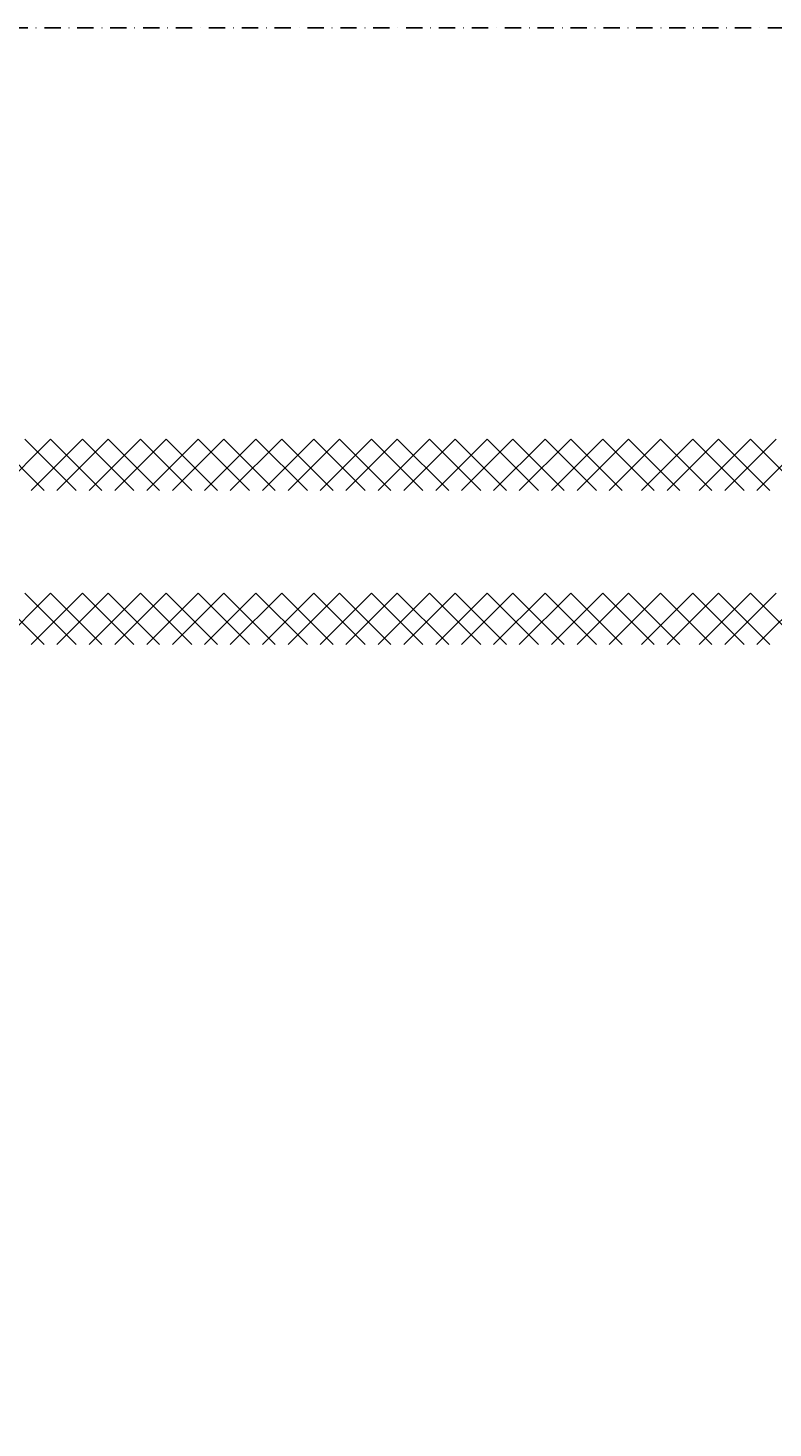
# Model space of a CAD drawing. Header units: millimetres. Extents: x -16263 to 65836, y 12201 to 60971.
# Tile 35 of 66: x 54770 to 55060, y 13546 to 14091. Entities that reach past the tile are written whole.
import ezdxf

# ---------------------------------------------------------------- set-up
doc = ezdxf.new("R2010")
doc.units = ezdxf.units.MM
doc.linetypes.add('DASHDOT', pattern=[25.4, 12.7, -6.35, 0, -6.35])
for name, color, linetype in [('AL$4A---_STEMPEL', 7, 'Continuous'), ('maat', 1, 'Continuous'), ('stramien', 1, 'DASHDOT'), ('vanarris', 253, 'Continuous')]:
    doc.layers.add(name, color=color, linetype=linetype)
doc.styles.get("Standard").update_dxf_attribs({"font": 'arial.ttf'})
doc.dimstyles.new('Annotative', dxfattribs={"dimscale": 0, "dimtxt": 2.5, "dimasz": 2.5, "dimexe": 1.25, "dimexo": 0.625, "dimtad": 1, "dimtxsty": 'Standard', "dimcen": 2.5, "dimadec": 0, "dimazin": 0, "dimtfac": 1, "dimtmove": 0, "dimatfit": 3, "dimfxl": 1, "dimarcsym": 0})

# ---------------------------------------------------------------- blocks, each defined once
blk = doc.blocks.new('vanarris noord')
at = {"layer": 'vanarris', "lineweight": 25}
for p, q in [((38320, -5945), (38300, -5925)), ((38322.5, -5925), (38302.5, -5945)), ((38312.5, -5925), (38332.5, -5945)), ((38315, -5945), (38335, -5925)), ((38342.5, -5945), (38322.5, -5925)), ((38345, -5925), (38325, -5945)), ((38335, -5925), (38355, -5945)), ((38337.5, -5945), (38357.5, -5925)), ((38365, -5945), (38345, -5925)), ((38367.5, -5925), (38347.5, -5945)), ((38357.5, -5925), (38377.5, -5945)), ((38360, -5945), (38380, -5925)), ((38387.5, -5945), (38367.5, -5925)), ((38390, -5925), (38370, -5945)), ((38380, -5925), (38400, -5945)), ((38382.5, -5945), (38402.5, -5925)), ((38410, -5945), (38390, -5925)), ((38412.5, -5925), (38392.5, -5945)), ((38402.5, -5925), (38422.5, -5945)), ((38405, -5945), (38425, -5925)), ((38432.5, -5945), (38412.5, -5925)), ((38435, -5925), (38415, -5945)), ((38425, -5925), (38445, -5945)), ((38427.5, -5945), (38447.5, -5925)), ((38455, -5945), (38435, -5925)), ((38457.5, -5925), (38437.5, -5945)), ((38447.5, -5925), (38467.5, -5945)), ((38450, -5945), (38470, -5925)), ((38477.5, -5945), (38457.5, -5925)), ((38480, -5925), (38460, -5945)), ((38470, -5925), (38490, -5945)), ((38472.5, -5945), (38492.5, -5925)), ((38500, -5945), (38480, -5925)), ((38502.5, -5925), (38482.5, -5945)), ((38492.5, -5925), (38512.5, -5945)), ((38495, -5945), (38515, -5925)), ((38522.5, -5945), (38502.5, -5925)), ((38525, -5925), (38505, -5945)), ((38515, -5925), (38535, -5945)), ((38517.5, -5945), (38537.5, -5925)), ((38545, -5945), (38525, -5925)), ((38547.5, -5925), (38527.5, -5945)), ((38537.5, -5925), (38557.5, -5945)), ((38540, -5945), (38560, -5925)), ((38567.5, -5945), (38547.5, -5925)), ((38572.5, -5925), (38552.5, -5945)), ((38560, -5925), (38580, -5945)), ((38562.5, -5945), (38582.5, -5925)), ((38592.5, -5945), (38572.5, -5925)), ((38595, -5925), (38575, -5945)), ((38582.5, -5925), (38602.5, -5945)), ((38585, -5945), (38605, -5925)), ((38615, -5945), (38595, -5925)), ((38617.5, -5925), (38597.5, -5945)), ((38320, -6005), (38300, -5985)), ((38322.5, -5985), (38302.5, -6005)), ((38312.5, -5985), (38332.5, -6005)), ((38315, -6005), (38335, -5985)), ((38342.5, -6005), (38322.5, -5985)), ((38345, -5985), (38325, -6005)), ((38335, -5985), (38355, -6005)), ((38337.5, -6005), (38357.5, -5985)), ((38365, -6005), (38345, -5985)), ((38367.5, -5985), (38347.5, -6005)), ((38357.5, -5985), (38377.5, -6005)), ((38360, -6005), (38380, -5985)), ((38387.5, -6005), (38367.5, -5985)), ((38390, -5985), (38370, -6005)), ((38380, -5985), (38400, -6005)), ((38382.5, -6005), (38402.5, -5985)), ((38410, -6005), (38390, -5985)), ((38412.5, -5985), (38392.5, -6005)), ((38402.5, -5985), (38422.5, -6005)), ((38405, -6005), (38425, -5985)), ((38432.5, -6005), (38412.5, -5985)), ((38435, -5985), (38415, -6005)), ((38425, -5985), (38445, -6005)), ((38427.5, -6005), (38447.5, -5985)), ((38455, -6005), (38435, -5985)), ((38457.5, -5985), (38437.5, -6005)), ((38447.5, -5985), (38467.5, -6005)), ((38450, -6005), (38470, -5985)), ((38477.5, -6005), (38457.5, -5985)), ((38480, -5985), (38460, -6005)), ((38470, -5985), (38490, -6005)), ((38472.5, -6005), (38492.5, -5985)), ((38500, -6005), (38480, -5985)), ((38502.5, -5985), (38482.5, -6005)), ((38492.5, -5985), (38512.5, -6005)), ((38495, -6005), (38515, -5985)), ((38522.5, -6005), (38502.5, -5985)), ((38525, -5985), (38505, -6005)), ((38515, -5985), (38535, -6005)), ((38517.5, -6005), (38537.5, -5985)), ((38545, -6005), (38525, -5985)), ((38547.5, -5985), (38527.5, -6005)), ((38537.5, -5985), (38557.5, -6005)), ((38540, -6005), (38560, -5985)), ((38567.5, -6005), (38547.5, -5985)), ((38572.5, -5985), (38552.5, -6005)), ((38560, -5985), (38580, -6005)), ((38562.5, -6005), (38582.5, -5985)), ((38592.5, -6005), (38572.5, -5985)), ((38595, -5985), (38575, -6005)), ((38582.5, -5985), (38602.5, -6005)), ((38585, -6005), (38605, -5985)), ((38615, -6005), (38595, -5985)), ((38617.5, -5985), (38597.5, -6005))]:
    blk.add_line(p, q, dxfattribs=at)
blk = doc.blocks.new('*D283')
at = {"layer": 'Defpoints', "color": 0, "transparency": 16777216}
for p in [(52458.87, 14091.19), (59658.87, 14091.19), (59658.87, 13168.94)]:
    blk.add_point(p, dxfattribs=at)
at = {"layer": 'maat', "color": 0, "lineweight": -2, "transparency": 16777216}
for p, q in [((52458.87, 14090.56), (52458.87, 13167.69)), ((59658.87, 14090.56), (59658.87, 13167.69)), ((52461.37, 13168.94), (59656.37, 13168.94))]:
    blk.add_line(p, q, dxfattribs=at)
at = {"layer": 'maat', "color": 0, "transparency": 16777216}
for points in [[(52461.37, 13169.35), (52461.37, 13168.52), (52458.87, 13168.94)], [(59656.37, 13169.35), (59656.37, 13168.52), (59658.87, 13168.94)]]:
    blk.add_solid(points, dxfattribs=at)
at = {"layer": 'maat', "color": 0, "transparency": 16777216, "insert": (56058.87, 13170.84), "char_height": 2.5, "attachment_point": 5}
blk.add_mtext('7200', dxfattribs=at)

msp = doc.modelspace()

# ---------------------------------------------------------------- linework, layer by layer
at = {"layer": 'stramien', "color": 1, "ltscale": 0.5}
msp.add_lwpolyline([(-16263.493, 14091.188), (63899.959, 14091.188)], dxfattribs=at)

# ---------------------------------------------------------------- block references
at = {"layer": 'AL$4A---_STEMPEL'}
msp.add_blockref('vanarris noord', (16456.374, 19856.188), dxfattribs=at)

# ---------------------------------------------------------------- dimensions: what is measured, and where the dimension line sits
at = {"layer": 'maat'}
dim = msp.add_linear_dim(base=(59658.874, 13168.937), p1=(52458.874, 14091.188), p2=(59658.874, 14091.188), dimstyle='Annotative', dxfattribs=at)
dim.commit()
dim.dimension.update_dxf_attribs({"geometry": '*D283', "text_midpoint": (56058.874, 13170.839)})

doc.saveas('drawing.dxf')
